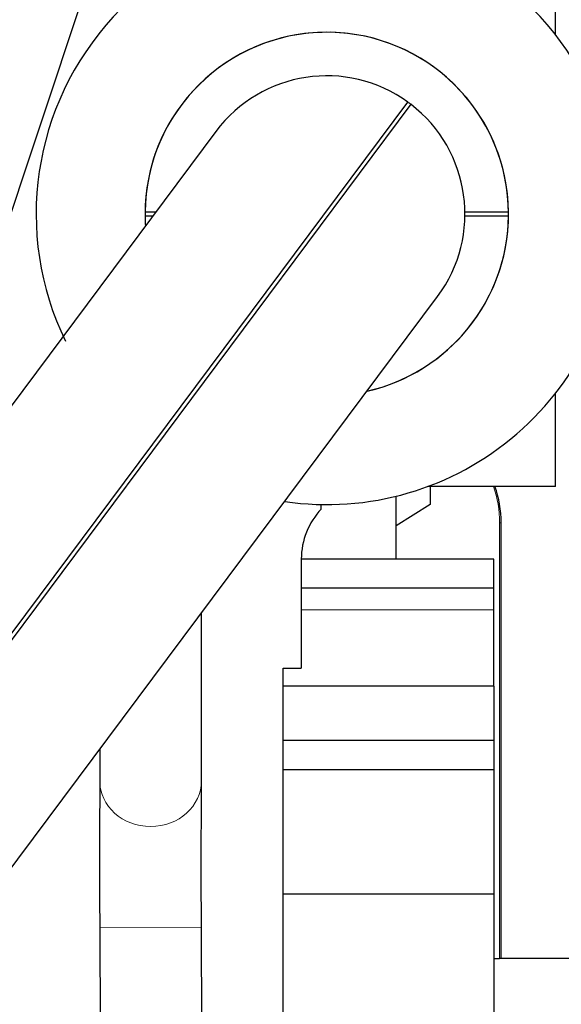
# Model space of a CAD drawing. Header units: inches. Extents: x 0 to 20790, y -12 to 14700.
# Tile 81 of 256: x 7547 to 7697, y 5712 to 5983. Entities that reach past the tile are written whole.
import ezdxf

# ---------------------------------------------------------------- set-up
doc = ezdxf.new("R2010")
doc.units = ezdxf.units.IN
doc.layers.add('1', color=7, linetype='Continuous', true_color=0xffffff)
doc.layers.add('254', color=7, linetype='Continuous', true_color=0xffffff)
doc.styles.add('latin_extended', font='simplex.shx')
doc.dimstyles.get("Standard").update_dxf_attribs({"dimtxt": 0.18, "dimasz": 0.18, "dimexe": 0.18, "dimexo": 0.0625, "dimgap": 0.09, "dimtad": 0, "dimtih": 1, "dimtoh": 1, "dimdec": 4, "dimzin": 0, "dimdsep": 46, "dimtxsty": 'Standard', "dimcen": 0.09, "dimadec": 0, "dimazin": 0, "dimtfac": 1, "dimtdec": 4, "dimtofl": 0, "dimtmove": 0, "dimatfit": 3, "dimfxl": 1, "dimtolj": 1, "dimtzin": 0, "dimarcsym": 0})

# ---------------------------------------------------------------- blocks, each defined once
blk = doc.blocks.new('_U9')
at = {"layer": '254', "color": 3, "linetype": 'Continuous', "lineweight": 13, "transparency": 16777216}
for p, q in [((1629.96, 6537.14), (699.96, 6537.14)), ((734.96, 6414.64), (734.96, 5321.64)), ((7670.96, 5199.14), (699.96, 5199.14))]:
    blk.add_line(p, q, dxfattribs=at)
at = {"layer": '254', "color": 3, "transparency": 16777216}
for points in [[(755.37, 6414.64), (714.54, 6414.64), (734.96, 6537.14)], [(714.54, 5321.64), (755.37, 5321.64), (734.96, 5199.14)]]:
    blk.add_solid(points, dxfattribs=at)
at = {"layer": 'Defpoints', "color": 0, "transparency": 16777216}
for p in [(1664.96, 6537.14), (734.96, 5199.14), (7705.96, 5199.14)]:
    blk.add_point(p, dxfattribs=at)
at = {"layer": '254', "color": 2, "lineweight": 13, "transparency": 16777216, "insert": (551.21, 5647.57), "char_height": 122.5, "attachment_point": 1, "rotation": 90, "style": 'latin_extended'}
blk.add_mtext('\\A1;\\C2;1338', dxfattribs=at)

msp = doc.modelspace()

# ---------------------------------------------------------------- linework, layer by layer
at = {"layer": '1', "color": 2, "linetype": 'Continuous', "lineweight": 25}
for p, q in [((7694.956, 5978.446), (7694.956, 6004.143)), ((7524.972, 5869.191), (7568.63, 6000.167)), ((7511.992, 5769.115), (7654.3, 5959.941)), ((7655.101, 5959.344), (7512.794, 5768.517)), ((7601.454, 5951.89), (7481.891, 5791.563)), ((7542.895, 5746.069), (7662.458, 5906.396)), ((7694.956, 5854.143), (7694.956, 5879.84)), ((7694.956, 5854.143), (7659.795, 5854.143)), ((7660.456, 5854.143), (7660.456, 5849.143)), ((7651.106, 5834.147), (7651.106, 5851.471)), ((7630.456, 5847.918), (7630.456, 5849.158)), ((7660.456, 5849.143), (7651.105, 5843.322)), ((7660.456, 5849.143), (7651.105, 5843.322)), ((7660.456, 5849.143), (7660.456, 5849.143)), ((7679.956, 5724.143), (7679.956, 5844.143)), ((7677.956, 5834.143), (7624.954, 5834.143)), ((7624.956, 5834.143), (7624.956, 5804.143)), ((7677.956, 5826.143), (7677.956, 5834.143)), ((7677.956, 5826.143), (7624.953, 5826.143)), ((7677.956, 5820.143), (7677.956, 5826.143)), ((7597.456, 5773.065), (7597.456, 5819.231)), ((7677.956, 5799.143), (7677.956, 5820.143)), ((7619.956, 5604.143), (7619.956, 5804.143)), ((7619.956, 5804.143), (7624.956, 5804.143)), ((7677.956, 5799.143), (7619.954, 5799.143)), ((7677.956, 5799.143), (7677.956, 5784.143)), ((7677.956, 5784.143), (7619.954, 5784.143)), ((7677.956, 5784.143), (7677.956, 5776.143)), ((7569.456, 5781.686), (7569.456, 5773.065)), ((7677.956, 5776.143), (7619.954, 5776.143)), ((7677.956, 5776.143), (7677.956, 5741.86)), ((7677.956, 5741.86), (7619.954, 5741.86)), ((7677.956, 5741.86), (7677.956, 5668.85)), ((7569.456, 5732.614), (7569.956, 5637.569)), ((7597.956, 5637.717), (7597.456, 5732.761)), ((7677.942, 5724.143), (7679.556, 5724.143)), ((7679.956, 5724.143), (7679.556, 5724.143)), ((7707.956, 5724.143), (7679.956, 5724.143))]:
    msp.add_line(p, q, dxfattribs=at)
at = {"layer": '1', "color": 110, "linetype": 'Continuous', "lineweight": 13}
for p, q in [((7679.956, 5844.143), (7679.556, 5844.143)), ((7679.556, 5724.143), (7679.556, 5844.143)), ((7677.956, 5820.143), (7624.956, 5820.143)), ((7597.456, 5732.761), (7569.457, 5732.614))]:
    msp.add_line(p, q, dxfattribs=at)
at = {"layer": '1', "color": 2, "linetype": 'Continuous', "lineweight": 25}
for centre, radius, start, end in [((7631.956, 5929.143), 80, 0, 205.9425), ((7631.956, 5929.143), 50.034, 282.79687, 180), ((7631.956, 5929.143), 50.034, 0.57257, 179.42743), ((7631.956, 5929.143), 38.05, 54.03938, 143.28646), ((7631.956, 5929.143), 38.05, 52.5375, 54.045), ((7631.956, 5929.143), 38.05, 323.28646, 52.53354), ((7631.956, 5929.143), 50.034, 180, 183.78562), ((7631.956, 5929.143), 80, 261.68625, 0), ((7631.956, 5929.143), 50.034, 180.57257, 183.78078), ((7631.956, 5929.143), 50.034, 282.79092, 359.42743), ((7649.956, 5844.143), 30, 0, 19.47234), ((7644.956, 5834.143), 20, 136.46885, 180)]:
    msp.add_arc(centre, radius, start, end, dxfattribs=at)
at = {"layer": '1', "color": 110, "linetype": 'Continuous', "lineweight": 13}
msp.add_arc((7649.956, 5844.143), 29.6, 0, 19.74516, dxfattribs=at)
for start_param, end_param in [(3.1415927, 4.712389), (4.712389, 6.2831853)]:
    msp.add_ellipse((7583.456, 5773.065), major_axis=(14, 0), ratio=0.8972715, start_param=start_param, end_param=end_param, dxfattribs=at)
at = {"layer": '1', "color": 2, "linetype": 'Continuous', "lineweight": 25}
for points in [[(7584.863, 5929.643), (7583.883, 5929.643), (7582.904, 5929.643), (7581.924, 5929.643)], [(7681.988, 5929.643), (7677.993, 5929.643), (7673.998, 5929.643), (7670.002, 5929.643)], [(7581.924, 5928.643), (7582.655, 5928.643), (7583.386, 5928.643), (7584.117, 5928.643)], [(7670.002, 5928.643), (7673.998, 5928.643), (7677.993, 5928.643), (7681.988, 5928.643)]]:
    msp.add_open_spline(points, degree=3, dxfattribs=at)
for points, knots in [([(7569.456, 5773.057), (7569.453, 5771.146), (7569.446, 5766.501), (7569.419, 5756.754), (7569.41, 5745.132), (7569.436, 5736.91), (7569.456, 5732.614)], [0, 0, 0, 0, 0.2492671, 0.4990081, 0.7492968, 1, 1, 1, 1]), ([(7597.456, 5732.761), (7597.436, 5737.023), (7597.41, 5745.194), (7597.419, 5756.765), (7597.446, 5766.504), (7597.453, 5771.156), (7597.456, 5773.073)], [0, 0, 0, 0, 0.2492677, 0.4990081, 0.7492929, 1, 1, 1, 1])]:
    msp.add_open_spline(points, degree=3, knots=knots, dxfattribs=at)

# ---------------------------------------------------------------- dimensions: what is measured, and where the dimension line sits
at = {"layer": '254', "color": 2, "linetype": 'Continuous', "lineweight": 13}
dim = msp.add_linear_dim(base=(734.956, 5199.143), p1=(1664.956, 6537.143), p2=(7705.956, 5199.143), angle=90, text='\\C2;1338', dimstyle='Standard', override={"dimscale": 35, "dimtxt": 3.5, "dimasz": 3.5, "dimexe": 1, "dimexo": 1, "dimgap": 1.75, "dimtad": 1, "dimtih": 0, "dimtoh": 0, "dimdec": 2, "dimlfac": 0.028571, "dimzin": 8, "dimdsep": 46, "dimlunit": 2, "dimpost": '', "dimtxsty": 'latin_extended', "dimsah": 1, "dimse1": 0, "dimse2": 0, "dimsd1": 0, "dimsd2": 0, "dimclrd": 3, "dimclre": 3, "dimclrt": 2, "dimtol": 0, "dimtm": -0.1, "dimtfac": 0.714286, "dimtdec": 3, "dimtofl": 1, "dimtmove": 0, "dimtzin": 8, "dimlwd": 13, "dimlwe": 13}, dxfattribs=at)
dim.commit()
dim.dimension.update_dxf_attribs({"geometry": '_U9', "text_midpoint": (734.956, 5851.74), "dimtype": 160})

doc.saveas('drawing.dxf')
